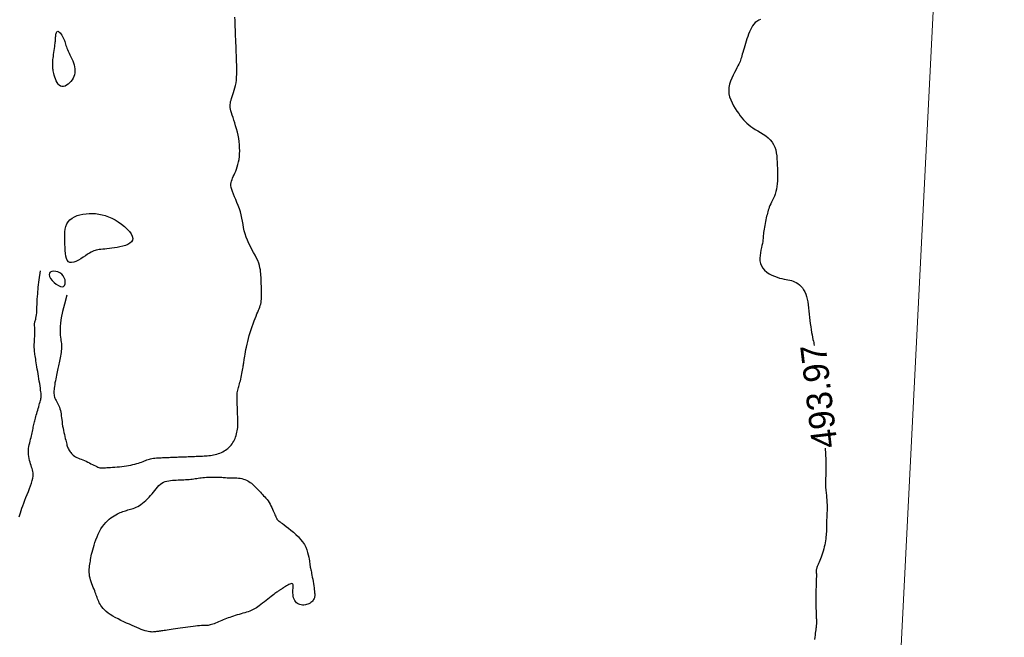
# Model space of a CAD drawing. Header units: millimetres. Extents: x 32690613 to 32693367, y 5343692 to 5344708.
# Tile 150 of 256: x 32692387 to 32692426, y 5344108 to 5344132. Entities that reach past the tile are written whole.
import ezdxf
from ezdxf.enums import TextEntityAlignment as Align

# ---------------------------------------------------------------- set-up
doc = ezdxf.new("R2010")
doc.units = ezdxf.units.MM
doc.header["$LTSCALE"] = 20
doc.layers.get('0').update_dxf_attribs({"lineweight": 18})
doc.layers.get('Defpoints').update_dxf_attribs({"color": 11, "lineweight": 18})
doc.layers.add('02-DGM_HL_494.00', color=122, linetype='Continuous')

# ---------------------------------------------------------------- blocks, each defined once
blk = doc.blocks.new('A$C78070446')
blk.add_line((4469733.773, 5343068.963), (4469667.482, 5342330.093))

msp = doc.modelspace()

# ---------------------------------------------------------------- linework, layer by layer
at = {"layer": '02-DGM_HL_494.00', "elevation": 494, "flags": 128}
for points in [[(32692389.3, 5344121.64), (32692389.203, 5344121.291), (32692389.132, 5344120.999), (32692389.083, 5344120.758), (32692389.052, 5344120.56), (32692389.036, 5344120.399), (32692389.031, 5344120.269), (32692389.034, 5344120.163), (32692389.041, 5344120.073), (32692389.05, 5344119.995), (32692389.059, 5344119.926), (32692389.068, 5344119.863), (32692389.077, 5344119.805), (32692389.084, 5344119.75), (32692389.089, 5344119.697), (32692389.091, 5344119.643), (32692389.091, 5344119.586), (32692389.088, 5344119.525), (32692389.081, 5344119.462), (32692389.072, 5344119.395), (32692389.061, 5344119.328), (32692389.049, 5344119.259), (32692389.036, 5344119.191), (32692389.022, 5344119.125), (32692389.009, 5344119.06), (32692388.996, 5344118.998), (32692388.983, 5344118.939), (32692388.971, 5344118.881), (32692388.959, 5344118.823), (32692388.947, 5344118.765), (32692388.935, 5344118.705), (32692388.922, 5344118.643), (32692388.908, 5344118.578), (32692388.894, 5344118.509), (32692388.879, 5344118.437), (32692388.864, 5344118.363), (32692388.849, 5344118.288), (32692388.835, 5344118.214), (32692388.823, 5344118.142), (32692388.812, 5344118.072), (32692388.802, 5344118.007), (32692388.796, 5344117.946), (32692388.792, 5344117.891), (32692388.79, 5344117.839), (32692388.792, 5344117.79), (32692388.797, 5344117.743), (32692388.806, 5344117.697), (32692388.818, 5344117.653), (32692388.835, 5344117.608), (32692388.855, 5344117.562), (32692388.879, 5344117.515), (32692388.904, 5344117.467), (32692388.931, 5344117.417), (32692388.958, 5344117.365), (32692388.984, 5344117.31), (32692389.008, 5344117.253), (32692389.029, 5344117.193), (32692389.046, 5344117.129), (32692389.06, 5344117.063), (32692389.072, 5344116.993), (32692389.082, 5344116.921), (32692389.091, 5344116.845), (32692389.1, 5344116.768), (32692389.11, 5344116.687), (32692389.121, 5344116.604), (32692389.135, 5344116.519), (32692389.151, 5344116.434), (32692389.168, 5344116.348), (32692389.186, 5344116.264), (32692389.204, 5344116.182), (32692389.222, 5344116.105), (32692389.239, 5344116.033), (32692389.255, 5344115.967), (32692389.269, 5344115.909), (32692389.282, 5344115.857), (32692389.293, 5344115.811), (32692389.305, 5344115.77), (32692389.317, 5344115.731), (32692389.33, 5344115.695), (32692389.344, 5344115.659), (32692389.36, 5344115.624), (32692389.378, 5344115.588), (32692389.399, 5344115.551), (32692389.423, 5344115.513), (32692389.45, 5344115.476), (32692389.481, 5344115.44), (32692389.515, 5344115.405), (32692389.553, 5344115.372), (32692389.596, 5344115.341), (32692389.643, 5344115.313), (32692389.694, 5344115.287), (32692389.749, 5344115.262), (32692389.806, 5344115.238), (32692389.866, 5344115.215), (32692389.928, 5344115.19), (32692389.991, 5344115.164), (32692390.054, 5344115.137), (32692390.118, 5344115.107), (32692390.181, 5344115.075), (32692390.243, 5344115.043), (32692390.303, 5344115.012), (32692390.361, 5344114.982), (32692390.416, 5344114.954), (32692390.467, 5344114.93), (32692390.514, 5344114.91), (32692390.556, 5344114.896), (32692390.595, 5344114.886), (32692390.633, 5344114.881), (32692390.671, 5344114.879), (32692390.712, 5344114.879), (32692390.756, 5344114.882), (32692390.807, 5344114.886), (32692390.865, 5344114.89), (32692390.931, 5344114.895), (32692391.006, 5344114.9), (32692391.087, 5344114.905), (32692391.174, 5344114.91), (32692391.264, 5344114.917), (32692391.356, 5344114.925), (32692391.449, 5344114.934), (32692391.541, 5344114.945), (32692391.631, 5344114.958), (32692391.719, 5344114.972), (32692391.803, 5344114.988), (32692391.884, 5344115.006), (32692391.962, 5344115.025), (32692392.036, 5344115.045), (32692392.105, 5344115.065), (32692392.169, 5344115.086), (32692392.228, 5344115.107), (32692392.283, 5344115.129), (32692392.335, 5344115.149), (32692392.385, 5344115.17), (32692392.433, 5344115.189), (32692392.481, 5344115.206), (32692392.53, 5344115.222), (32692392.58, 5344115.236), (32692392.633, 5344115.247), (32692392.688, 5344115.256), (32692392.746, 5344115.263), (32692392.805, 5344115.269), (32692392.865, 5344115.273), (32692392.927, 5344115.276), (32692392.989, 5344115.279), (32692393.051, 5344115.282), (32692393.113, 5344115.284), (32692393.176, 5344115.287), (32692393.238, 5344115.289), (32692393.301, 5344115.291), (32692393.363, 5344115.294), (32692393.426, 5344115.296), (32692393.488, 5344115.299), (32692393.551, 5344115.301), (32692393.613, 5344115.304), (32692393.676, 5344115.306), (32692393.738, 5344115.309), (32692393.8, 5344115.311), (32692393.863, 5344115.313), (32692393.925, 5344115.316), (32692393.988, 5344115.318), (32692394.05, 5344115.321), (32692394.113, 5344115.323), (32692394.175, 5344115.326), (32692394.238, 5344115.328), (32692394.3, 5344115.331), (32692394.363, 5344115.333), (32692394.425, 5344115.335), (32692394.487, 5344115.338), (32692394.55, 5344115.34), (32692394.612, 5344115.343), (32692394.675, 5344115.346), (32692394.737, 5344115.349), (32692394.8, 5344115.354), (32692394.862, 5344115.359), (32692394.924, 5344115.367), (32692394.986, 5344115.376), (32692395.048, 5344115.388), (32692395.11, 5344115.402), (32692395.172, 5344115.418), (32692395.233, 5344115.438), (32692395.292, 5344115.46), (32692395.351, 5344115.484), (32692395.407, 5344115.511), (32692395.462, 5344115.541), (32692395.514, 5344115.573), (32692395.563, 5344115.607), (32692395.61, 5344115.644), (32692395.654, 5344115.684), (32692395.695, 5344115.726), (32692395.734, 5344115.77), (32692395.77, 5344115.817), (32692395.803, 5344115.867), (32692395.834, 5344115.919), (32692395.862, 5344115.973), (32692395.887, 5344116.03), (32692395.909, 5344116.088), (32692395.929, 5344116.148), (32692395.946, 5344116.209), (32692395.961, 5344116.272), (32692395.973, 5344116.334), (32692395.982, 5344116.397), (32692395.989, 5344116.46), (32692395.993, 5344116.523), (32692395.996, 5344116.585), (32692395.996, 5344116.648), (32692395.996, 5344116.71), (32692395.995, 5344116.773), (32692395.993, 5344116.835), (32692395.99, 5344116.898), (32692395.988, 5344116.96), (32692395.985, 5344117.023), (32692395.983, 5344117.085), (32692395.98, 5344117.148), (32692395.978, 5344117.21), (32692395.976, 5344117.272), (32692395.973, 5344117.335), (32692395.971, 5344117.397), (32692395.968, 5344117.46), (32692395.966, 5344117.522), (32692395.965, 5344117.583), (32692395.964, 5344117.644), (32692395.965, 5344117.703), (32692395.968, 5344117.761), (32692395.973, 5344117.817), (32692395.98, 5344117.87), (32692395.99, 5344117.922), (32692396.002, 5344117.971), (32692396.015, 5344118.021), (32692396.031, 5344118.07), (32692396.047, 5344118.121), (32692396.063, 5344118.175), (32692396.08, 5344118.231), (32692396.097, 5344118.292), (32692396.113, 5344118.357), (32692396.128, 5344118.426), (32692396.142, 5344118.497), (32692396.156, 5344118.569), (32692396.168, 5344118.639), (32692396.179, 5344118.705), (32692396.189, 5344118.768), (32692396.198, 5344118.824), (32692396.206, 5344118.873), (32692396.213, 5344118.916), (32692396.22, 5344118.956), (32692396.226, 5344118.995), (32692396.232, 5344119.036), (32692396.239, 5344119.08), (32692396.247, 5344119.13), (32692396.257, 5344119.188), (32692396.267, 5344119.256), (32692396.28, 5344119.333), (32692396.295, 5344119.419), (32692396.313, 5344119.513), (32692396.333, 5344119.613), (32692396.355, 5344119.719), (32692396.381, 5344119.83), (32692396.41, 5344119.944), (32692396.443, 5344120.061), (32692396.478, 5344120.179), (32692396.516, 5344120.297), (32692396.555, 5344120.413), (32692396.594, 5344120.525), (32692396.633, 5344120.632), (32692396.672, 5344120.732), (32692396.708, 5344120.825), (32692396.743, 5344120.907), (32692396.775, 5344120.982), (32692396.804, 5344121.05), (32692396.83, 5344121.113), (32692396.854, 5344121.174), (32692396.874, 5344121.233), (32692396.891, 5344121.292), (32692396.904, 5344121.353), (32692396.914, 5344121.418), (32692396.921, 5344121.486), (32692396.925, 5344121.555), (32692396.927, 5344121.625), (32692396.927, 5344121.696), (32692396.925, 5344121.765), (32692396.923, 5344121.832), (32692396.921, 5344121.896), (32692396.918, 5344121.957), (32692396.916, 5344122.015), (32692396.914, 5344122.07), (32692396.912, 5344122.125), (32692396.91, 5344122.18), (32692396.907, 5344122.236), (32692396.905, 5344122.293), (32692396.903, 5344122.354), (32692396.9, 5344122.419), (32692396.896, 5344122.487), (32692396.889, 5344122.56), (32692396.879, 5344122.637), (32692396.863, 5344122.719), (32692396.841, 5344122.806), (32692396.812, 5344122.898), (32692396.774, 5344122.995), (32692396.726, 5344123.098), (32692396.671, 5344123.205), (32692396.611, 5344123.317), (32692396.548, 5344123.432), (32692396.485, 5344123.55), (32692396.425, 5344123.671), (32692396.369, 5344123.793), (32692396.321, 5344123.916), (32692396.281, 5344124.039), (32692396.249, 5344124.163), (32692396.223, 5344124.287), (32692396.2, 5344124.412), (32692396.177, 5344124.536), (32692396.154, 5344124.66), (32692396.127, 5344124.784), (32692396.094, 5344124.908), (32692396.055, 5344125.031), (32692396.009, 5344125.153), (32692395.961, 5344125.272), (32692395.912, 5344125.387), (32692395.865, 5344125.497), (32692395.821, 5344125.601), (32692395.783, 5344125.697), (32692395.754, 5344125.784), (32692395.735, 5344125.862), (32692395.726, 5344125.932), (32692395.726, 5344125.995), (32692395.733, 5344126.054), (32692395.747, 5344126.111), (32692395.767, 5344126.168), (32692395.79, 5344126.226), (32692395.818, 5344126.287), (32692395.848, 5344126.353), (32692395.879, 5344126.425), (32692395.911, 5344126.502), (32692395.942, 5344126.584), (32692395.971, 5344126.671), (32692395.999, 5344126.763), (32692396.022, 5344126.861), (32692396.042, 5344126.963), (32692396.056, 5344127.07), (32692396.064, 5344127.182), (32692396.068, 5344127.297), (32692396.066, 5344127.416), (32692396.058, 5344127.536), (32692396.046, 5344127.659), (32692396.028, 5344127.783), (32692396.005, 5344127.907), (32692395.977, 5344128.03), (32692395.945, 5344128.153), (32692395.91, 5344128.272), (32692395.875, 5344128.388), (32692395.839, 5344128.499), (32692395.806, 5344128.603), (32692395.775, 5344128.699), (32692395.748, 5344128.786), (32692395.727, 5344128.864), (32692395.711, 5344128.933), (32692395.701, 5344128.996), (32692395.696, 5344129.055), (32692395.696, 5344129.112), (32692395.702, 5344129.167), (32692395.713, 5344129.225), (32692395.729, 5344129.286), (32692395.749, 5344129.352), (32692395.774, 5344129.423), (32692395.8, 5344129.5), (32692395.828, 5344129.582), (32692395.856, 5344129.669), (32692395.882, 5344129.761), (32692395.905, 5344129.858), (32692395.925, 5344129.961), (32692395.939, 5344130.068), (32692395.948, 5344130.18), (32692395.954, 5344130.295), (32692395.956, 5344130.414), (32692395.955, 5344130.535), (32692395.952, 5344130.658), (32692395.948, 5344130.782), (32692395.943, 5344130.907), (32692395.938, 5344131.031), (32692395.933, 5344131.156), (32692395.929, 5344131.281), (32692395.924, 5344131.406), (32692395.919, 5344131.531), (32692395.914, 5344131.656), (32692395.909, 5344131.781), (32692395.904, 5344131.906), (32692395.899, 5344132.031), (32692395.894, 5344132.156), (32692395.89, 5344132.28), (32692395.885, 5344132.405), (32692395.88, 5344132.53)], [(32692416.466, 5344132.444), (32692416.394, 5344132.408), (32692416.324, 5344132.366), (32692416.261, 5344132.316), (32692416.204, 5344132.257), (32692416.153, 5344132.19), (32692416.108, 5344132.117), (32692416.067, 5344132.037), (32692416.03, 5344131.953), (32692415.996, 5344131.865), (32692415.964, 5344131.774), (32692415.934, 5344131.682), (32692415.905, 5344131.589), (32692415.876, 5344131.496), (32692415.848, 5344131.406), (32692415.822, 5344131.318), (32692415.796, 5344131.233), (32692415.773, 5344131.153), (32692415.751, 5344131.08), (32692415.732, 5344131.013), (32692415.714, 5344130.953), (32692415.698, 5344130.898), (32692415.681, 5344130.847), (32692415.662, 5344130.796), (32692415.64, 5344130.743), (32692415.614, 5344130.685), (32692415.581, 5344130.621), (32692415.542, 5344130.546), (32692415.494, 5344130.461), (32692415.442, 5344130.365), (32692415.387, 5344130.26), (32692415.335, 5344130.147), (32692415.289, 5344130.03), (32692415.251, 5344129.908), (32692415.226, 5344129.783), (32692415.218, 5344129.658), (32692415.228, 5344129.534), (32692415.255, 5344129.411), (32692415.296, 5344129.29), (32692415.348, 5344129.173), (32692415.408, 5344129.06), (32692415.474, 5344128.953), (32692415.541, 5344128.851), (32692415.609, 5344128.756), (32692415.673, 5344128.668), (32692415.736, 5344128.588), (32692415.799, 5344128.513), (32692415.863, 5344128.443), (32692415.93, 5344128.377), (32692416.001, 5344128.314), (32692416.079, 5344128.253), (32692416.165, 5344128.194), (32692416.259, 5344128.135), (32692416.359, 5344128.075), (32692416.462, 5344128.014), (32692416.566, 5344127.949), (32692416.667, 5344127.88), (32692416.761, 5344127.807), (32692416.847, 5344127.727), (32692416.92, 5344127.64), (32692416.979, 5344127.544), (32692417.024, 5344127.442), (32692417.058, 5344127.333), (32692417.082, 5344127.219), (32692417.099, 5344127.1), (32692417.11, 5344126.979), (32692417.117, 5344126.855), (32692417.122, 5344126.73), (32692417.127, 5344126.605), (32692417.131, 5344126.481), (32692417.133, 5344126.359), (32692417.133, 5344126.239), (32692417.13, 5344126.121), (32692417.122, 5344126.008), (32692417.11, 5344125.899), (32692417.092, 5344125.795), (32692417.068, 5344125.697), (32692417.039, 5344125.605), (32692417.006, 5344125.518), (32692416.971, 5344125.436), (32692416.935, 5344125.358), (32692416.899, 5344125.285), (32692416.865, 5344125.216), (32692416.834, 5344125.151), (32692416.807, 5344125.089), (32692416.784, 5344125.029), (32692416.765, 5344124.971), (32692416.748, 5344124.913), (32692416.733, 5344124.854), (32692416.719, 5344124.795), (32692416.705, 5344124.733), (32692416.691, 5344124.667), (32692416.677, 5344124.598), (32692416.662, 5344124.526), (32692416.647, 5344124.452), (32692416.633, 5344124.377), (32692416.619, 5344124.303), (32692416.606, 5344124.231), (32692416.595, 5344124.161), (32692416.586, 5344124.096), (32692416.579, 5344124.036), (32692416.574, 5344123.978), (32692416.569, 5344123.923), (32692416.564, 5344123.866), (32692416.557, 5344123.807), (32692416.549, 5344123.743), (32692416.538, 5344123.672), (32692416.522, 5344123.593), (32692416.503, 5344123.504), (32692416.482, 5344123.407), (32692416.462, 5344123.304), (32692416.447, 5344123.198), (32692416.44, 5344123.09), (32692416.444, 5344122.984), (32692416.463, 5344122.882), (32692416.498, 5344122.786), (32692416.553, 5344122.698), (32692416.625, 5344122.619), (32692416.71, 5344122.548), (32692416.805, 5344122.485), (32692416.906, 5344122.431), (32692417.01, 5344122.384), (32692417.113, 5344122.345), (32692417.212, 5344122.314), (32692417.303, 5344122.29), (32692417.387, 5344122.271), (32692417.464, 5344122.256), (32692417.537, 5344122.243), (32692417.607, 5344122.23), (32692417.673, 5344122.214), (32692417.737, 5344122.195), (32692417.801, 5344122.17), (32692417.865, 5344122.137), (32692417.928, 5344122.097), (32692417.989, 5344122.048), (32692418.048, 5344121.992), (32692418.103, 5344121.928), (32692418.153, 5344121.855), (32692418.198, 5344121.775), (32692418.237, 5344121.687), (32692418.268, 5344121.59), (32692418.293, 5344121.487), (32692418.313, 5344121.377), (32692418.329, 5344121.263), (32692418.343, 5344121.144), (32692418.355, 5344121.023), (32692418.367, 5344120.899), (32692418.38, 5344120.775), (32692418.395, 5344120.651), (32692418.411, 5344120.528), (32692418.429, 5344120.408), (32692418.447, 5344120.294), (32692418.466, 5344120.185), (32692418.484, 5344120.085), (32692418.502, 5344119.993), (32692418.518, 5344119.913), (32692418.533, 5344119.844), (32692418.546, 5344119.785), (32692418.558, 5344119.733), (32692418.57, 5344119.686), (32692418.573, 5344119.673)], [(32692387.437, 5344112.96), (32692387.459, 5344113.035), (32692387.484, 5344113.117), (32692387.512, 5344113.204), (32692387.542, 5344113.298), (32692387.576, 5344113.398), (32692387.613, 5344113.502), (32692387.654, 5344113.611), (32692387.698, 5344113.724), (32692387.744, 5344113.839), (32692387.791, 5344113.955), (32692387.836, 5344114.068), (32692387.878, 5344114.179), (32692387.915, 5344114.284), (32692387.945, 5344114.382), (32692387.968, 5344114.472), (32692387.98, 5344114.551), (32692387.985, 5344114.621), (32692387.981, 5344114.684), (32692387.972, 5344114.743), (32692387.957, 5344114.799), (32692387.939, 5344114.854), (32692387.919, 5344114.91), (32692387.898, 5344114.969), (32692387.877, 5344115.033), (32692387.857, 5344115.102), (32692387.839, 5344115.174), (32692387.823, 5344115.249), (32692387.81, 5344115.326), (32692387.801, 5344115.404), (32692387.796, 5344115.483), (32692387.796, 5344115.561), (32692387.802, 5344115.638), (32692387.812, 5344115.713), (32692387.826, 5344115.787), (32692387.843, 5344115.86), (32692387.861, 5344115.93), (32692387.88, 5344115.999), (32692387.899, 5344116.065), (32692387.916, 5344116.13), (32692387.932, 5344116.192), (32692387.945, 5344116.251), (32692387.956, 5344116.309), (32692387.967, 5344116.366), (32692387.977, 5344116.42), (32692387.986, 5344116.474), (32692387.996, 5344116.526), (32692388.006, 5344116.577), (32692388.016, 5344116.627), (32692388.028, 5344116.677), (32692388.041, 5344116.728), (32692388.054, 5344116.779), (32692388.069, 5344116.832), (32692388.084, 5344116.888), (32692388.101, 5344116.946), (32692388.119, 5344117.007), (32692388.138, 5344117.072), (32692388.157, 5344117.14), (32692388.177, 5344117.208), (32692388.196, 5344117.276), (32692388.215, 5344117.343), (32692388.233, 5344117.406), (32692388.249, 5344117.464), (32692388.263, 5344117.516), (32692388.274, 5344117.561), (32692388.283, 5344117.601), (32692388.289, 5344117.638), (32692388.293, 5344117.674), (32692388.294, 5344117.712), (32692388.292, 5344117.754), (32692388.288, 5344117.802), (32692388.282, 5344117.859), (32692388.273, 5344117.927), (32692388.262, 5344118.004), (32692388.25, 5344118.088), (32692388.236, 5344118.178), (32692388.221, 5344118.273), (32692388.205, 5344118.369), (32692388.189, 5344118.466), (32692388.173, 5344118.562), (32692388.158, 5344118.655), (32692388.143, 5344118.745), (32692388.129, 5344118.832), (32692388.115, 5344118.914), (32692388.102, 5344118.993), (32692388.09, 5344119.067), (32692388.078, 5344119.137), (32692388.068, 5344119.201), (32692388.058, 5344119.261), (32692388.049, 5344119.317), (32692388.041, 5344119.371), (32692388.035, 5344119.423), (32692388.03, 5344119.476), (32692388.026, 5344119.531), (32692388.024, 5344119.589), (32692388.023, 5344119.652), (32692388.025, 5344119.721), (32692388.027, 5344119.793), (32692388.031, 5344119.869), (32692388.035, 5344119.946), (32692388.039, 5344120.022), (32692388.042, 5344120.096), (32692388.044, 5344120.167), (32692388.045, 5344120.233), (32692388.045, 5344120.292), (32692388.043, 5344120.345), (32692388.04, 5344120.393), (32692388.038, 5344120.436), (32692388.036, 5344120.475), (32692388.035, 5344120.51), (32692388.037, 5344120.542), (32692388.04, 5344120.573), (32692388.047, 5344120.602), (32692388.056, 5344120.632), (32692388.067, 5344120.664), (32692388.079, 5344120.702), (32692388.091, 5344120.747), (32692388.102, 5344120.802), (32692388.112, 5344120.869), (32692388.119, 5344120.95), (32692388.124, 5344121.047), (32692388.128, 5344121.165), (32692388.134, 5344121.31), (32692388.143, 5344121.486), (32692388.158, 5344121.698), (32692388.181, 5344121.951), (32692388.215, 5344122.25), (32692388.262, 5344122.6)], [(32692418.998, 5344115.646), (32692418.999, 5344115.635), (32692419.002, 5344115.574), (32692419.006, 5344115.514), (32692419.008, 5344115.455), (32692419.011, 5344115.394), (32692419.013, 5344115.332), (32692419.016, 5344115.269), (32692419.018, 5344115.204), (32692419.02, 5344115.138), (32692419.022, 5344115.07), (32692419.023, 5344115), (32692419.024, 5344114.929), (32692419.024, 5344114.857), (32692419.023, 5344114.784), (32692419.021, 5344114.709), (32692419.019, 5344114.635), (32692419.016, 5344114.56), (32692419.013, 5344114.486), (32692419.01, 5344114.413), (32692419.008, 5344114.343), (32692419.007, 5344114.275), (32692419.008, 5344114.211), (32692419.01, 5344114.15), (32692419.014, 5344114.093), (32692419.019, 5344114.037), (32692419.025, 5344113.983), (32692419.031, 5344113.93), (32692419.037, 5344113.876), (32692419.044, 5344113.82), (32692419.05, 5344113.763), (32692419.055, 5344113.702), (32692419.06, 5344113.64), (32692419.063, 5344113.575), (32692419.066, 5344113.509), (32692419.069, 5344113.443), (32692419.07, 5344113.377), (32692419.07, 5344113.312), (32692419.07, 5344113.248), (32692419.069, 5344113.187), (32692419.067, 5344113.127), (32692419.064, 5344113.07), (32692419.061, 5344113.014), (32692419.058, 5344112.959), (32692419.056, 5344112.906), (32692419.053, 5344112.855), (32692419.052, 5344112.804), (32692419.05, 5344112.754), (32692419.05, 5344112.704), (32692419.05, 5344112.654), (32692419.05, 5344112.603), (32692419.049, 5344112.551), (32692419.048, 5344112.496), (32692419.047, 5344112.438), (32692419.044, 5344112.378), (32692419.041, 5344112.313), (32692419.035, 5344112.245), (32692419.028, 5344112.174), (32692419.019, 5344112.1), (32692419.008, 5344112.023), (32692418.995, 5344111.945), (32692418.979, 5344111.865), (32692418.96, 5344111.784), (32692418.939, 5344111.702), (32692418.915, 5344111.62), (32692418.889, 5344111.54), (32692418.862, 5344111.462), (32692418.835, 5344111.386), (32692418.809, 5344111.315), (32692418.783, 5344111.25), (32692418.759, 5344111.19), (32692418.738, 5344111.137), (32692418.719, 5344111.09), (32692418.702, 5344111.049), (32692418.688, 5344111.013), (32692418.675, 5344110.982), (32692418.665, 5344110.954), (32692418.657, 5344110.93), (32692418.651, 5344110.907), (32692418.646, 5344110.887), (32692418.643, 5344110.869), (32692418.641, 5344110.852), (32692418.641, 5344110.836), (32692418.642, 5344110.821), (32692418.643, 5344110.807), (32692418.644, 5344110.794), (32692418.646, 5344110.781), (32692418.648, 5344110.768), (32692418.649, 5344110.754), (32692418.651, 5344110.737), (32692418.652, 5344110.716), (32692418.652, 5344110.688), (32692418.652, 5344110.652), (32692418.652, 5344110.607), (32692418.65, 5344110.55), (32692418.648, 5344110.482), (32692418.645, 5344110.402), (32692418.642, 5344110.313), (32692418.639, 5344110.216), (32692418.636, 5344110.113), (32692418.634, 5344110.007), (32692418.632, 5344109.898), (32692418.631, 5344109.789), (32692418.631, 5344109.681), (32692418.632, 5344109.575), (32692418.634, 5344109.473), (32692418.636, 5344109.375), (32692418.639, 5344109.283), (32692418.642, 5344109.198), (32692418.644, 5344109.122), (32692418.647, 5344109.054), (32692418.649, 5344108.997), (32692418.651, 5344108.948), (32692418.652, 5344108.907), (32692418.653, 5344108.873), (32692418.654, 5344108.843), (32692418.654, 5344108.817), (32692418.653, 5344108.794), (32692418.653, 5344108.771), (32692418.651, 5344108.747), (32692418.649, 5344108.722), (32692418.646, 5344108.694), (32692418.643, 5344108.663), (32692418.639, 5344108.626), (32692418.633, 5344108.583), (32692418.627, 5344108.533), (32692418.62, 5344108.475), (32692418.611, 5344108.407), (32692418.602, 5344108.332), (32692418.592, 5344108.251), (32692418.581, 5344108.164)]]:
    msp.add_lwpolyline(points, dxfattribs=at)
for points in [[(32692389.049, 5344129.831), (32692388.999, 5344129.864), (32692388.955, 5344129.911), (32692388.915, 5344129.971), (32692388.881, 5344130.038), (32692388.851, 5344130.11), (32692388.826, 5344130.184), (32692388.805, 5344130.255), (32692388.788, 5344130.321), (32692388.775, 5344130.379), (32692388.765, 5344130.429), (32692388.758, 5344130.472), (32692388.753, 5344130.509), (32692388.75, 5344130.542), (32692388.749, 5344130.571), (32692388.748, 5344130.598), (32692388.747, 5344130.624), (32692388.747, 5344130.65), (32692388.747, 5344130.676), (32692388.747, 5344130.705), (32692388.747, 5344130.738), (32692388.749, 5344130.775), (32692388.752, 5344130.818), (32692388.756, 5344130.868), (32692388.762, 5344130.926), (32692388.77, 5344130.993), (32692388.78, 5344131.067), (32692388.79, 5344131.145), (32692388.801, 5344131.225), (32692388.812, 5344131.303), (32692388.823, 5344131.378), (32692388.832, 5344131.446), (32692388.84, 5344131.506), (32692388.846, 5344131.554), (32692388.85, 5344131.593), (32692388.853, 5344131.624), (32692388.855, 5344131.651), (32692388.856, 5344131.674), (32692388.857, 5344131.698), (32692388.858, 5344131.722), (32692388.86, 5344131.751), (32692388.862, 5344131.785), (32692388.866, 5344131.822), (32692388.871, 5344131.861), (32692388.878, 5344131.898), (32692388.889, 5344131.93), (32692388.903, 5344131.956), (32692388.92, 5344131.972), (32692388.942, 5344131.977), (32692388.969, 5344131.967), (32692388.999, 5344131.945), (32692389.032, 5344131.913), (32692389.066, 5344131.873), (32692389.099, 5344131.826), (32692389.131, 5344131.776), (32692389.161, 5344131.723), (32692389.186, 5344131.671), (32692389.206, 5344131.621), (32692389.223, 5344131.572), (32692389.237, 5344131.524), (32692389.25, 5344131.476), (32692389.264, 5344131.426), (32692389.279, 5344131.374), (32692389.298, 5344131.319), (32692389.321, 5344131.259), (32692389.35, 5344131.195), (32692389.384, 5344131.127), (32692389.42, 5344131.055), (32692389.457, 5344130.981), (32692389.494, 5344130.904), (32692389.528, 5344130.825), (32692389.559, 5344130.745), (32692389.584, 5344130.665), (32692389.601, 5344130.585), (32692389.612, 5344130.506), (32692389.614, 5344130.429), (32692389.609, 5344130.352), (32692389.595, 5344130.278), (32692389.574, 5344130.206), (32692389.545, 5344130.137), (32692389.507, 5344130.071), (32692389.46, 5344130.009), (32692389.408, 5344129.953), (32692389.35, 5344129.903), (32692389.289, 5344129.863), (32692389.227, 5344129.834), (32692389.165, 5344129.817), (32692389.105, 5344129.816)], [(32692389.417, 5344122.923), (32692389.36, 5344122.955), (32692389.317, 5344123.009), (32692389.284, 5344123.083), (32692389.261, 5344123.174), (32692389.245, 5344123.279), (32692389.234, 5344123.393), (32692389.227, 5344123.514), (32692389.222, 5344123.639), (32692389.217, 5344123.763), (32692389.215, 5344123.887), (32692389.216, 5344124.007), (32692389.224, 5344124.123), (32692389.239, 5344124.234), (32692389.265, 5344124.338), (32692389.303, 5344124.434), (32692389.354, 5344124.519), (32692389.421, 5344124.594), (32692389.503, 5344124.659), (32692389.596, 5344124.713), (32692389.699, 5344124.757), (32692389.811, 5344124.792), (32692389.929, 5344124.817), (32692390.051, 5344124.835), (32692390.176, 5344124.843), (32692390.301, 5344124.844), (32692390.426, 5344124.837), (32692390.552, 5344124.821), (32692390.678, 5344124.795), (32692390.804, 5344124.76), (32692390.931, 5344124.715), (32692391.058, 5344124.658), (32692391.186, 5344124.591), (32692391.314, 5344124.512), (32692391.438, 5344124.425), (32692391.554, 5344124.331), (32692391.659, 5344124.234), (32692391.748, 5344124.137), (32692391.817, 5344124.041), (32692391.863, 5344123.95), (32692391.882, 5344123.868), (32692391.87, 5344123.795), (32692391.83, 5344123.731), (32692391.768, 5344123.677), (32692391.688, 5344123.631), (32692391.593, 5344123.592), (32692391.489, 5344123.559), (32692391.38, 5344123.532), (32692391.27, 5344123.51), (32692391.163, 5344123.492), (32692391.061, 5344123.478), (32692390.963, 5344123.466), (32692390.871, 5344123.456), (32692390.784, 5344123.448), (32692390.704, 5344123.441), (32692390.631, 5344123.434), (32692390.564, 5344123.427), (32692390.506, 5344123.419), (32692390.452, 5344123.408), (32692390.402, 5344123.395), (32692390.353, 5344123.377), (32692390.301, 5344123.354), (32692390.246, 5344123.325), (32692390.184, 5344123.288), (32692390.113, 5344123.243), (32692390.032, 5344123.189), (32692389.942, 5344123.13), (32692389.848, 5344123.07), (32692389.752, 5344123.015), (32692389.657, 5344122.968), (32692389.568, 5344122.934), (32692389.487, 5344122.918)], [(32692388.601, 5344122.447), (32692388.619, 5344122.378), (32692388.662, 5344122.301), (32692388.724, 5344122.22), (32692388.801, 5344122.142), (32692388.885, 5344122.072), (32692388.97, 5344122.016), (32692389.051, 5344121.979), (32692389.12, 5344121.967), (32692389.174, 5344121.983), (32692389.212, 5344122.025), (32692389.233, 5344122.085), (32692389.238, 5344122.159), (32692389.227, 5344122.24), (32692389.2, 5344122.322), (32692389.158, 5344122.399), (32692389.101, 5344122.466), (32692389.029, 5344122.518), (32692388.949, 5344122.554), (32692388.865, 5344122.574), (32692388.784, 5344122.579), (32692388.711, 5344122.568), (32692388.652, 5344122.543), (32692388.614, 5344122.502)], [(32692395.303, 5344108.87), (32692395.242, 5344108.845), (32692395.181, 5344108.821), (32692395.122, 5344108.798), (32692395.065, 5344108.777), (32692395.011, 5344108.758), (32692394.96, 5344108.742), (32692394.914, 5344108.728), (32692394.873, 5344108.718), (32692394.838, 5344108.712), (32692394.807, 5344108.708), (32692394.776, 5344108.706), (32692394.745, 5344108.706), (32692394.711, 5344108.706), (32692394.672, 5344108.705), (32692394.625, 5344108.704), (32692394.568, 5344108.701), (32692394.5, 5344108.695), (32692394.422, 5344108.687), (32692394.335, 5344108.677), (32692394.242, 5344108.665), (32692394.144, 5344108.652), (32692394.043, 5344108.638), (32692393.941, 5344108.624), (32692393.839, 5344108.61), (32692393.74, 5344108.596), (32692393.644, 5344108.583), (32692393.551, 5344108.57), (32692393.463, 5344108.558), (32692393.38, 5344108.546), (32692393.302, 5344108.535), (32692393.229, 5344108.525), (32692393.164, 5344108.516), (32692393.105, 5344108.508), (32692393.052, 5344108.5), (32692393.004, 5344108.494), (32692392.961, 5344108.487), (32692392.92, 5344108.482), (32692392.882, 5344108.476), (32692392.844, 5344108.471), (32692392.807, 5344108.466), (32692392.769, 5344108.461), (32692392.729, 5344108.456), (32692392.687, 5344108.453), (32692392.642, 5344108.451), (32692392.595, 5344108.453), (32692392.543, 5344108.457), (32692392.488, 5344108.466), (32692392.427, 5344108.48), (32692392.361, 5344108.499), (32692392.29, 5344108.523), (32692392.213, 5344108.552), (32692392.131, 5344108.585), (32692392.044, 5344108.622), (32692391.951, 5344108.663), (32692391.853, 5344108.707), (32692391.749, 5344108.754), (32692391.641, 5344108.803), (32692391.529, 5344108.854), (32692391.417, 5344108.907), (32692391.305, 5344108.962), (32692391.197, 5344109.019), (32692391.094, 5344109.076), (32692390.998, 5344109.134), (32692390.912, 5344109.194), (32692390.837, 5344109.253), (32692390.773, 5344109.313), (32692390.718, 5344109.372), (32692390.672, 5344109.431), (32692390.632, 5344109.489), (32692390.599, 5344109.545), (32692390.571, 5344109.599), (32692390.547, 5344109.652), (32692390.525, 5344109.702), (32692390.505, 5344109.751), (32692390.487, 5344109.799), (32692390.469, 5344109.847), (32692390.451, 5344109.897), (32692390.432, 5344109.948), (32692390.412, 5344110.003), (32692390.389, 5344110.063), (32692390.363, 5344110.127), (32692390.336, 5344110.195), (32692390.307, 5344110.266), (32692390.279, 5344110.34), (32692390.252, 5344110.415), (32692390.228, 5344110.49), (32692390.207, 5344110.565), (32692390.191, 5344110.639), (32692390.181, 5344110.71), (32692390.175, 5344110.779), (32692390.174, 5344110.847), (32692390.177, 5344110.913), (32692390.183, 5344110.977), (32692390.19, 5344111.041), (32692390.2, 5344111.105), (32692390.209, 5344111.168), (32692390.22, 5344111.231), (32692390.23, 5344111.295), (32692390.242, 5344111.361), (32692390.256, 5344111.43), (32692390.271, 5344111.503), (32692390.289, 5344111.581), (32692390.311, 5344111.665), (32692390.337, 5344111.756), (32692390.366, 5344111.855), (32692390.4, 5344111.959), (32692390.439, 5344112.067), (32692390.481, 5344112.176), (32692390.528, 5344112.285), (32692390.579, 5344112.39), (32692390.633, 5344112.491), (32692390.692, 5344112.583), (32692390.755, 5344112.667), (32692390.82, 5344112.742), (32692390.887, 5344112.808), (32692390.956, 5344112.867), (32692391.024, 5344112.919), (32692391.092, 5344112.965), (32692391.157, 5344113.006), (32692391.22, 5344113.042), (32692391.28, 5344113.074), (32692391.336, 5344113.102), (32692391.39, 5344113.126), (32692391.441, 5344113.148), (32692391.492, 5344113.168), (32692391.541, 5344113.185), (32692391.59, 5344113.201), (32692391.64, 5344113.216), (32692391.69, 5344113.23), (32692391.741, 5344113.244), (32692391.793, 5344113.259), (32692391.847, 5344113.275), (32692391.902, 5344113.294), (32692391.959, 5344113.316), (32692392.017, 5344113.342), (32692392.077, 5344113.373), (32692392.139, 5344113.41), (32692392.203, 5344113.451), (32692392.267, 5344113.498), (32692392.332, 5344113.549), (32692392.396, 5344113.604), (32692392.459, 5344113.663), (32692392.521, 5344113.726), (32692392.58, 5344113.791), (32692392.637, 5344113.858), (32692392.692, 5344113.927), (32692392.746, 5344113.996), (32692392.799, 5344114.062), (32692392.853, 5344114.125), (32692392.907, 5344114.184), (32692392.964, 5344114.236), (32692393.023, 5344114.28), (32692393.086, 5344114.315), (32692393.152, 5344114.343), (32692393.22, 5344114.363), (32692393.291, 5344114.378), (32692393.363, 5344114.388), (32692393.436, 5344114.395), (32692393.511, 5344114.399), (32692393.586, 5344114.402), (32692393.661, 5344114.405), (32692393.735, 5344114.408), (32692393.809, 5344114.411), (32692393.881, 5344114.415), (32692393.952, 5344114.419), (32692394.021, 5344114.424), (32692394.088, 5344114.429), (32692394.152, 5344114.435), (32692394.212, 5344114.442), (32692394.271, 5344114.45), (32692394.328, 5344114.458), (32692394.385, 5344114.467), (32692394.443, 5344114.475), (32692394.502, 5344114.483), (32692394.563, 5344114.491), (32692394.627, 5344114.498), (32692394.696, 5344114.505), (32692394.767, 5344114.51), (32692394.84, 5344114.514), (32692394.914, 5344114.518), (32692394.988, 5344114.52), (32692395.059, 5344114.521), (32692395.128, 5344114.521), (32692395.193, 5344114.52), (32692395.254, 5344114.518), (32692395.31, 5344114.515), (32692395.363, 5344114.511), (32692395.415, 5344114.507), (32692395.466, 5344114.503), (32692395.518, 5344114.499), (32692395.572, 5344114.495), (32692395.628, 5344114.493), (32692395.689, 5344114.491), (32692395.752, 5344114.491), (32692395.818, 5344114.49), (32692395.886, 5344114.488), (32692395.954, 5344114.484), (32692396.021, 5344114.478), (32692396.088, 5344114.47), (32692396.152, 5344114.458), (32692396.214, 5344114.441), (32692396.273, 5344114.421), (32692396.329, 5344114.398), (32692396.382, 5344114.371), (32692396.432, 5344114.341), (32692396.481, 5344114.309), (32692396.526, 5344114.276), (32692396.569, 5344114.241), (32692396.61, 5344114.204), (32692396.65, 5344114.167), (32692396.688, 5344114.128), (32692396.725, 5344114.089), (32692396.762, 5344114.048), (32692396.8, 5344114.007), (32692396.838, 5344113.966), (32692396.878, 5344113.923), (32692396.919, 5344113.88), (32692396.963, 5344113.836), (32692397.006, 5344113.79), (32692397.051, 5344113.743), (32692397.095, 5344113.693), (32692397.138, 5344113.641), (32692397.18, 5344113.586), (32692397.22, 5344113.526), (32692397.258, 5344113.464), (32692397.293, 5344113.398), (32692397.325, 5344113.332), (32692397.355, 5344113.266), (32692397.383, 5344113.202), (32692397.408, 5344113.142), (32692397.43, 5344113.086), (32692397.45, 5344113.037), (32692397.467, 5344112.996), (32692397.482, 5344112.961), (32692397.495, 5344112.933), (32692397.506, 5344112.909), (32692397.517, 5344112.89), (32692397.527, 5344112.874), (32692397.537, 5344112.86), (32692397.548, 5344112.848), (32692397.559, 5344112.836), (32692397.573, 5344112.823), (32692397.592, 5344112.807), (32692397.616, 5344112.788), (32692397.648, 5344112.764), (32692397.689, 5344112.733), (32692397.741, 5344112.695), (32692397.806, 5344112.647), (32692397.884, 5344112.589), (32692397.973, 5344112.521), (32692398.069, 5344112.446), (32692398.169, 5344112.362), (32692398.269, 5344112.273), (32692398.365, 5344112.178), (32692398.455, 5344112.079), (32692398.534, 5344111.977), (32692398.6, 5344111.872), (32692398.654, 5344111.768), (32692398.697, 5344111.665), (32692398.73, 5344111.565), (32692398.755, 5344111.471), (32692398.773, 5344111.383), (32692398.787, 5344111.304), (32692398.797, 5344111.236), (32692398.804, 5344111.18), (32692398.81, 5344111.135), (32692398.815, 5344111.098), (32692398.819, 5344111.069), (32692398.822, 5344111.047), (32692398.824, 5344111.028), (32692398.827, 5344111.012), (32692398.83, 5344110.997), (32692398.833, 5344110.981), (32692398.838, 5344110.964), (32692398.843, 5344110.943), (32692398.849, 5344110.918), (32692398.857, 5344110.886), (32692398.865, 5344110.848), (32692398.875, 5344110.801), (32692398.886, 5344110.744), (32692398.899, 5344110.677), (32692398.912, 5344110.601), (32692398.926, 5344110.519), (32692398.94, 5344110.434), (32692398.954, 5344110.348), (32692398.967, 5344110.264), (32692398.979, 5344110.184), (32692398.99, 5344110.111), (32692398.998, 5344110.046), (32692399.004, 5344109.99), (32692399.008, 5344109.941), (32692399.008, 5344109.898), (32692399.006, 5344109.859), (32692399.001, 5344109.824), (32692398.992, 5344109.791), (32692398.979, 5344109.759), (32692398.963, 5344109.727), (32692398.943, 5344109.696), (32692398.919, 5344109.665), (32692398.89, 5344109.636), (32692398.858, 5344109.608), (32692398.822, 5344109.583), (32692398.782, 5344109.56), (32692398.738, 5344109.541), (32692398.69, 5344109.526), (32692398.639, 5344109.514), (32692398.586, 5344109.508), (32692398.532, 5344109.507), (32692398.479, 5344109.512), (32692398.428, 5344109.523), (32692398.379, 5344109.541), (32692398.334, 5344109.567), (32692398.293, 5344109.6), (32692398.258, 5344109.641), (32692398.227, 5344109.687), (32692398.202, 5344109.739), (32692398.181, 5344109.795), (32692398.166, 5344109.854), (32692398.156, 5344109.915), (32692398.151, 5344109.977), (32692398.151, 5344110.039), (32692398.154, 5344110.1), (32692398.158, 5344110.158), (32692398.163, 5344110.211), (32692398.164, 5344110.257), (32692398.162, 5344110.296), (32692398.153, 5344110.325), (32692398.137, 5344110.343), (32692398.111, 5344110.349), (32692398.077, 5344110.343), (32692398.037, 5344110.33), (32692397.993, 5344110.309), (32692397.947, 5344110.284), (32692397.901, 5344110.256), (32692397.856, 5344110.228), (32692397.815, 5344110.201), (32692397.78, 5344110.178), (32692397.75, 5344110.158), (32692397.723, 5344110.141), (32692397.699, 5344110.125), (32692397.678, 5344110.111), (32692397.658, 5344110.098), (32692397.639, 5344110.086), (32692397.619, 5344110.073), (32692397.598, 5344110.059), (32692397.575, 5344110.044), (32692397.549, 5344110.026), (32692397.52, 5344110.006), (32692397.487, 5344109.982), (32692397.449, 5344109.954), (32692397.405, 5344109.921), (32692397.355, 5344109.883), (32692397.299, 5344109.839), (32692397.237, 5344109.79), (32692397.172, 5344109.739), (32692397.103, 5344109.685), (32692397.034, 5344109.631), (32692396.966, 5344109.578), (32692396.899, 5344109.527), (32692396.836, 5344109.481), (32692396.777, 5344109.439), (32692396.723, 5344109.402), (32692396.67, 5344109.37), (32692396.619, 5344109.341), (32692396.568, 5344109.315), (32692396.515, 5344109.291), (32692396.46, 5344109.268), (32692396.4, 5344109.247), (32692396.336, 5344109.226), (32692396.268, 5344109.205), (32692396.196, 5344109.184), (32692396.122, 5344109.163), (32692396.047, 5344109.142), (32692395.971, 5344109.12), (32692395.896, 5344109.097), (32692395.823, 5344109.074), (32692395.752, 5344109.05), (32692395.684, 5344109.025), (32692395.618, 5344109), (32692395.553, 5344108.974), (32692395.489, 5344108.948), (32692395.427, 5344108.922), (32692395.365, 5344108.896)]]:
    msp.add_lwpolyline(points, close=True, dxfattribs=at)

# ---------------------------------------------------------------- block references
at = {"layer": 'Defpoints', "rotation": 2.237485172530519}
msp.add_blockref('A$C78070446', (28434719.524, -168960.664), dxfattribs=at)

# ---------------------------------------------------------------- texts
at = {"layer": '02-DGM_HL_494.00'}
msp.add_text('493.97', height=1, rotation=96.7453, dxfattribs=at).set_placement((32692418.75, 5344117.678, 494), align=Align.MIDDLE)

doc.saveas('drawing.dxf')
